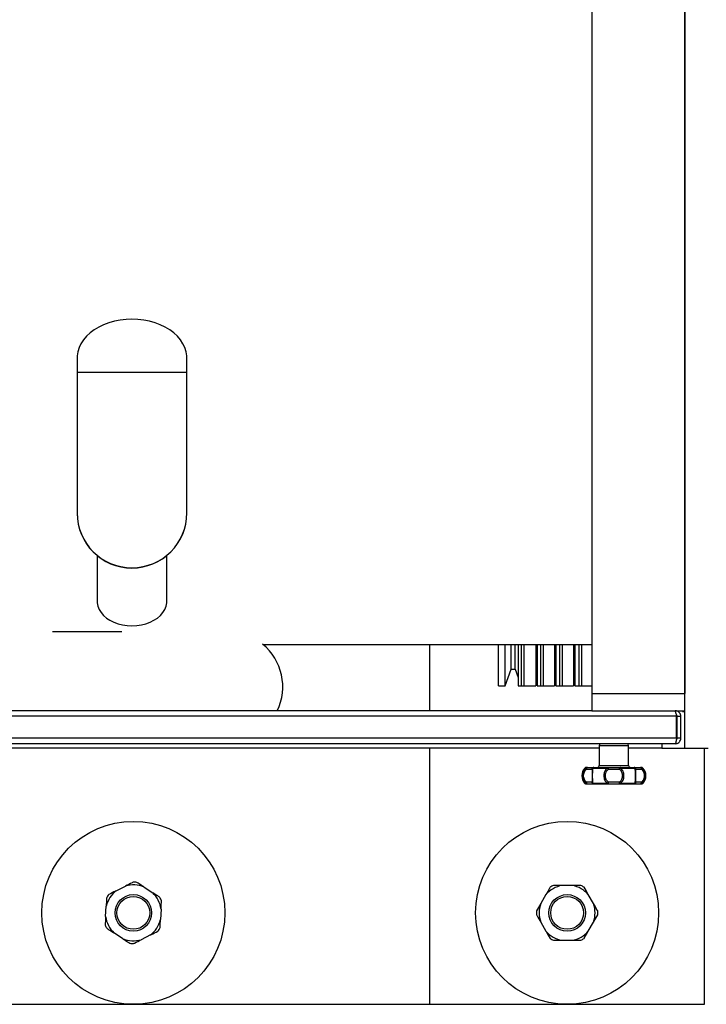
# Model space of a CAD drawing. Extents: x -13.5 to 60.2, y -0.1 to 41.9.
# Tile 25 of 57: x 22.744 to 23.117, y 17.245 to 17.78. Entities that reach past the tile are written whole.
import ezdxf

# ---------------------------------------------------------------- set-up
doc = ezdxf.new("R2010")
doc.units = 0
doc.header["$MEASUREMENT"] = 0
doc.layers.add('PAREDES', color=8, linetype='Continuous')

# ---------------------------------------------------------------- blocks, each defined once
blk = doc.blocks.new('LS- 19')
for p, q in [((-131.126411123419, 57.59345115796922), (-131.126411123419, 58.76536898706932)), ((-131.176863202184, 58.7355744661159), (-131.176863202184, 57.6232457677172)), ((-131.126411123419, 58.7355744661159), (-131.126411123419, 57.6232457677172)), ((-131.4562398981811, 57.80531776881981), (-131.4562398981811, 57.79767776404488)), ((-131.3966508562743, 57.79767776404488), (-131.3966508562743, 57.80531776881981)), ((-131.4562398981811, 57.79767776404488), (-131.4562398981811, 57.72120525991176)), ((-131.3966508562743, 57.72120525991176), (-131.3966508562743, 57.79767776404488)), ((-131.4562398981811, 57.72120525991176), (-131.4562398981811, 57.72112096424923)), ((-131.3966508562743, 57.72112096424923), (-131.3966508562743, 57.72120525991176)), ((-131.445364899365, 57.69809534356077), (-131.445364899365, 57.67327761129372)), ((-131.4075258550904, 57.67327761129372), (-131.4075258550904, 57.69809534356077)), ((-131.3553999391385, 57.64986212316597), (-131.176863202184, 57.64986212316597)), ((-131.2648066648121, 57.61378594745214), (-131.2648066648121, 57.64986212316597)), ((-131.227513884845, 57.62735790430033), (-131.227513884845, 57.64986212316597)), ((-131.2240378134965, 57.62735790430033), (-131.2240378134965, 57.64986212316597)), ((-131.220606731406, 57.63629632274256), (-131.220606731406, 57.64986212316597)), ((-131.2185305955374, 57.63629632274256), (-131.2185305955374, 57.64986212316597)), ((-131.2168289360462, 57.64986212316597), (-131.2168289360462, 57.62735790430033)), ((-131.2150994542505, 57.62735790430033), (-131.2150994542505, 57.64986212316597)), ((-131.2136097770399, 57.62735790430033), (-131.2136097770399, 57.64986212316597)), ((-131.2073940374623, 57.64986212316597), (-131.2073940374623, 57.62735790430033)), ((-131.2065995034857, 57.64986212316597), (-131.2065995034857, 57.62735790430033)), ((-131.2046714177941, 57.62735790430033), (-131.2046714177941, 57.64986212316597)), ((-131.2031816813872, 57.62735790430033), (-131.2031816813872, 57.64986212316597)), ((-131.1971646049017, 57.64986212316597), (-131.1971646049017, 57.62735790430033)), ((-131.1963700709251, 57.64986212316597), (-131.1963700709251, 57.62735790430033)), ((-131.1942433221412, 57.62735790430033), (-131.1942433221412, 57.64986212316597)), ((-131.1927535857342, 57.62735790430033), (-131.1927535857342, 57.64986212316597)), ((-131.1869351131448, 57.64986212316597), (-131.1869351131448, 57.62735790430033)), ((-131.1861406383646, 57.64986212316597), (-131.1861406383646, 57.62735790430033)), ((-131.1838152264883, 57.62735790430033), (-131.1838152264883, 57.64986212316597)), ((-131.1823254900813, 57.62735790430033), (-131.1823254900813, 57.64986212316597)), ((-131.2240378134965, 57.62735790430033), (-131.220606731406, 57.63629632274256)), ((-131.220606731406, 57.63629632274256), (-131.2185305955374, 57.63629632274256)), ((-131.2185305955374, 57.63629632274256), (-131.2168289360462, 57.6318633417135)), ((-131.2073940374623, 57.63445057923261), (-131.2065995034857, 57.63238083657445)), ((-131.1971646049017, 57.63496807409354), (-131.1963700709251, 57.63289833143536)), ((-131.1869351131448, 57.63548556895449), (-131.1861406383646, 57.63341570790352)), ((-131.227513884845, 57.62735790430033), (-131.2240378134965, 57.62735790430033)), ((-131.2168289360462, 57.62735790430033), (-131.2073940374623, 57.62735790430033)), ((-131.2150994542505, 57.62735790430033), (-131.2136097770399, 57.62735790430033)), ((-131.2065995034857, 57.62735790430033), (-131.1971646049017, 57.62735790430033)), ((-131.2046714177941, 57.62735790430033), (-131.2031816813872, 57.62735790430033)), ((-131.1963700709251, 57.62735790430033), (-131.1869351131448, 57.62735790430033)), ((-131.1942433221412, 57.62735790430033), (-131.1927535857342, 57.62735790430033)), ((-131.1861406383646, 57.62735790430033), (-131.176863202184, 57.62735790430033)), ((-131.1838152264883, 57.62735790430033), (-131.1823254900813, 57.62735790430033)), ((-131.176863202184, 57.6232457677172), (-131.126411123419, 57.6232457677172)), ((-131.176863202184, 57.6232457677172), (-131.176863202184, 57.61378594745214)), ((-131.126411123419, 57.61378594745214), (-131.126411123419, 57.6232457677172)), ((-131.176863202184, 57.61378594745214), (-131.8045378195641, 57.61378594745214)), ((-131.176863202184, 57.61378594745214), (-131.126411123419, 57.61378594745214)), ((-131.1316251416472, 57.61378594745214), (-131.1316251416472, 57.61330290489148)), ((-131.1276724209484, 57.61378594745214), (-131.1276724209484, 57.61331427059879)), ((-131.1276724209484, 57.61331427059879), (-131.126411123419, 57.61331427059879)), ((-131.1309831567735, 57.61080647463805), (-131.8504178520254, 57.61080647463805)), ((-131.1309831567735, 57.59888870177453), (-131.1309831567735, 57.61080647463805)), ((-131.1306320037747, 57.61080647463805), (-131.1286457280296, 57.61080647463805)), ((-131.1306320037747, 57.59888870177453), (-131.1306320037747, 57.61080647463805)), ((-131.1286457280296, 57.59888870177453), (-131.1286457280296, 57.61080647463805)), ((-131.1309831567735, 57.59888870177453), (-131.8504178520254, 57.59888870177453)), ((-131.1316251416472, 57.59590922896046), (-131.8497758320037, 57.59590922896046)), ((-131.1390241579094, 57.59590922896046), (-131.1390241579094, 57.59345115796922)), ((-131.1286457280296, 57.59888870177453), (-131.1306320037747, 57.59888870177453)), ((-131.1728905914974, 57.59345115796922), (-131.8085104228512, 57.59345115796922)), ((-131.2648066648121, 57.45441007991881), (-131.2648066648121, 57.59345115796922)), ((-131.1728905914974, 57.59491615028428), (-131.1728905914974, 57.58399145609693)), ((-131.1728905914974, 57.59491615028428), (-131.1570001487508, 57.59491615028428)), ((-131.1570001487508, 57.58399145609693), (-131.1570001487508, 57.59491615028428)), ((-131.1390241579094, 57.59345115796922), (-131.1570001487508, 57.59345115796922)), ((-131.1390241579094, 57.59345115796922), (-131.126411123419, 57.59345115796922)), ((-131.126411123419, 57.59345115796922), (-131.1137980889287, 57.59345115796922)), ((-131.1158340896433, 57.45441007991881), (-131.1158340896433, 57.59345115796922)), ((-131.1806547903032, 57.58269174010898), (-131.1799817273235, 57.58269174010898)), ((-131.1798747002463, 57.58299825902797), (-131.1799372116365, 57.58299825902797)), ((-131.1798999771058, 57.58200518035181), (-131.1768643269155, 57.58200518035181)), ((-131.1764031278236, 57.58269174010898), (-131.168523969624, 57.58269174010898)), ((-131.1728905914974, 57.58399145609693), (-131.1570001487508, 57.58399145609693)), ((-131.1679810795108, 57.58200518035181), (-131.1619097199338, 57.58200518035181)), ((-131.1613667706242, 57.58269174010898), (-131.1534876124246, 57.58269174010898)), ((-131.1530264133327, 57.58200518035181), (-131.1499907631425, 57.58200518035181)), ((-131.1505958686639, 57.58299825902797), (-131.1499535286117, 57.58299825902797)), ((-131.1499090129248, 57.58269174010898), (-131.1492360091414, 57.58269174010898)), ((-131.1768643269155, 57.5750530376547), (-131.1798999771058, 57.5750530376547)), ((-131.1619097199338, 57.5750530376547), (-131.1679810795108, 57.5750530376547)), ((-131.1499907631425, 57.5750530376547), (-131.1530264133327, 57.5750530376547)), ((-131.1799817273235, 57.57436647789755), (-131.1806547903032, 57.57436647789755)), ((-131.1799372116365, 57.57405995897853), (-131.1792948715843, 57.57405995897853)), ((-131.168523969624, 57.57436647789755), (-131.1764031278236, 57.57436647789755)), ((-131.1534876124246, 57.57436647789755), (-131.1613667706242, 57.57436647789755)), ((-131.1499535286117, 57.57405995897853), (-131.150016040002, 57.57405995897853)), ((-131.1492360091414, 57.57436647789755), (-131.1499090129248, 57.57436647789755)), ((-131.4349367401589, 57.51608976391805), (-131.4299175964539, 57.5186297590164)), ((-131.4199071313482, 57.51807751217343), (-131.4151978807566, 57.51500083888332)), ((-131.1875077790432, 57.51896492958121), (-131.193132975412, 57.51896492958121)), ((-131.2018154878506, 57.51395206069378), (-131.204628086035, 57.50908055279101)), ((-131.1760126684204, 57.50908055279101), (-131.1788252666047, 57.51395206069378)), ((-131.4407300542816, 57.5020799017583), (-131.4404202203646, 57.50769657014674)), ((-131.410670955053, 57.50605539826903), (-131.41098078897, 57.50043873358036)), ((-131.204628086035, 57.49905481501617), (-131.2018154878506, 57.49418318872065)), ((-131.1788252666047, 57.49418318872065), (-131.1760126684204, 57.49905481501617)), ((-131.43149381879, 57.49005779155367), (-131.4362030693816, 57.49313446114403)), ((-131.4164642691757, 57.49204553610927), (-131.4214833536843, 57.48950554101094)), ((-131.193132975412, 57.48917043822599), (-131.1875077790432, 57.48917043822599)), ((-131.716594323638, 57.45441007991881), (-131.2648066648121, 57.45441007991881)), ((-131.2648066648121, 57.45441007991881), (-131.1158340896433, 57.45441007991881))]:
    blk.add_line(p, q)
at = {"flags": 128}
for points in [[(-131.4264453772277, 57.82640565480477), (-131.4296667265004, 57.82628205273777), (-131.4328503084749, 57.82591254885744), (-131.4359587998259, 57.82530176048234), (-131.4389557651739, 57.82445655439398), (-131.4418060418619, 57.82338699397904), (-131.4444762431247, 57.82210562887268), (-131.4469350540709, 57.82062749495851), (-131.4491536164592, 57.8189697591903), (-131.4511059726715, 57.81715195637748), (-131.452769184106, 57.81519551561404), (-131.4541237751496, 57.81312316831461), (-131.4551538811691, 57.81095942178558), (-131.4558473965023, 57.8087293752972), (-131.4561961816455, 57.80645943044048), (-131.4562398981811, 57.80531776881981)], [(-131.3966508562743, 57.80531776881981), (-131.3966945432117, 57.80645943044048), (-131.3970433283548, 57.8087293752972), (-131.3977368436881, 57.81095942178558), (-131.3987669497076, 57.81312316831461), (-131.4001215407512, 57.81519551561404), (-131.4017847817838, 57.81715195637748), (-131.403737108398, 57.8189697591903), (-131.4059557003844, 57.82062749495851), (-131.4084144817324, 57.82210562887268), (-131.4110846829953, 57.82338699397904), (-131.4139349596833, 57.82445655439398), (-131.4169319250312, 57.82530176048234), (-131.4200404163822, 57.82591254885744), (-131.4232239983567, 57.82628205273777), (-131.4264453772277, 57.82640565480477)], [(-131.4562398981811, 57.79767776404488), (-131.4560652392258, 57.7976808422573), (-131.4555433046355, 57.79768392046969), (-131.4546802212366, 57.79768676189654), (-131.4534861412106, 57.79768960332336), (-131.4519750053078, 57.7976923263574), (-131.4501645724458, 57.79769481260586), (-131.4480760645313, 57.79769718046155), (-131.4457339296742, 57.79769931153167), (-131.4431656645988, 57.79770108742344), (-131.4404013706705, 57.79770274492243), (-131.4374734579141, 57.79770404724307), (-131.4344162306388, 57.79770499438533), (-131.4312655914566, 57.79770558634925), (-131.4280584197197, 57.7977059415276), (-131.4248323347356, 57.7977059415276), (-131.4216251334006, 57.79770558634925), (-131.4184744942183, 57.79770499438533), (-131.4154172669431, 57.79770404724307), (-131.4124893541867, 57.79770274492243), (-131.4097250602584, 57.79770108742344), (-131.407156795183, 57.79769931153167), (-131.4048146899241, 57.79769718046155), (-131.4027261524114, 57.79769481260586), (-131.4009157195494, 57.7976923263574), (-131.3994045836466, 57.79768960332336), (-131.3982105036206, 57.79768676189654), (-131.3973474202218, 57.79768392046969), (-131.3968255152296, 57.7976808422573), (-131.3966508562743, 57.79767776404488)], [(-131.445364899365, 57.67327761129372), (-131.4453207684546, 57.6723656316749), (-131.4449691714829, 57.67055836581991), (-131.4442724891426, 57.66880189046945), (-131.443243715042, 57.66712864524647), (-131.4419020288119, 57.66557012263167), (-131.4402724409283, 57.66415509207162), (-131.4383852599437, 57.66290995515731), (-131.4362756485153, 57.66185791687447), (-131.4339829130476, 57.6610187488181), (-131.4315497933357, 57.66040784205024), (-131.4290215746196, 57.66003668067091), (-131.4264453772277, 57.65991224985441)], [(-131.4264453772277, 57.65991224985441), (-131.4238691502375, 57.66003668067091), (-131.4213409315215, 57.66040784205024), (-131.4189078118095, 57.6610187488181), (-131.4166150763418, 57.66185791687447), (-131.4145054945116, 57.66290995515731), (-131.4126183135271, 57.66415509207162), (-131.4109886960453, 57.66557012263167), (-131.4096470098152, 57.66712864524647), (-131.4086182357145, 57.66880189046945), (-131.4079215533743, 57.67055836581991), (-131.4075699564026, 57.6723656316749), (-131.4075258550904, 57.67327761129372)], [(-131.4319483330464, 57.65674678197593), (-131.4348977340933, 57.65674346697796), (-131.4399900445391, 57.65673778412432), (-131.4451304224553, 57.65673198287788), (-131.4502948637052, 57.65672618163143), (-131.455459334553, 57.656720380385), (-131.4605997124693, 57.65671457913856), (-131.4656920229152, 57.6567088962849), (-131.4696523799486, 57.65670451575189)], [(-131.1792948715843, 57.58299825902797), (-131.1794129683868, 57.58297919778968), (-131.1795264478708, 57.58292272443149), (-131.1796310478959, 57.58283097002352), (-131.1797227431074, 57.58270736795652), (-131.1797980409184, 57.58255689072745), (-131.1798539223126, 57.58238522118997), (-131.1798883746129, 57.5821988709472), (-131.1798999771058, 57.58200518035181)], [(-131.1683605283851, 57.58299825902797), (-131.168383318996, 57.58299328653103), (-131.1684058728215, 57.58297813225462), (-131.1684279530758, 57.58295315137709), (-131.1684493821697, 57.58291846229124), (-131.1684699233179, 57.58287453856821), (-131.1684892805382, 57.58282173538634), (-131.1685073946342, 57.58276052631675), (-131.168523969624, 57.58269174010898)], [(-131.1683605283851, 57.58299825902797), (-131.1682864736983, 57.58297919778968), (-131.1682153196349, 57.58292272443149), (-131.1681496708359, 57.58283097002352), (-131.168092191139, 57.58270736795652), (-131.1680450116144, 57.58255689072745), (-131.1680099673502, 57.58238522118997), (-131.167988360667, 57.5821988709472), (-131.1679810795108, 57.58200518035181)], [(-131.1619097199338, 57.58200518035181), (-131.1619023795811, 57.5821988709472), (-131.1618808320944, 57.58238522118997), (-131.1618457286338, 57.58255689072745), (-131.1617985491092, 57.58270736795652), (-131.1617410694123, 57.58283097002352), (-131.1616754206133, 57.58292272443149), (-131.1616042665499, 57.58297919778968), (-131.1615302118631, 57.58299825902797)], [(-131.1613667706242, 57.58269174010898), (-131.161383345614, 57.58276052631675), (-131.1614014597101, 57.58282173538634), (-131.1614208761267, 57.58287453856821), (-131.1614413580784, 57.58291846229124), (-131.1614627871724, 57.58295315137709), (-131.1614848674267, 57.58297813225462), (-131.1615074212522, 57.58299328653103), (-131.1615302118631, 57.58299825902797)], [(-131.1499907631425, 57.58200518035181), (-131.1500023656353, 57.5821988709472), (-131.1500368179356, 57.58238522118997), (-131.1500927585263, 57.58255689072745), (-131.1501679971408, 57.58270736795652), (-131.1502596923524, 57.58283097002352), (-131.1503642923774, 57.58292272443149), (-131.1504778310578, 57.58297919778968), (-131.1505958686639, 57.58299825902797)], [(-131.1798999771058, 57.5750530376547), (-131.1798883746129, 57.57485934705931), (-131.1798539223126, 57.57467299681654), (-131.1797980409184, 57.57450132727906), (-131.1797227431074, 57.57435085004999), (-131.1796310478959, 57.57422736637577), (-131.1795264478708, 57.57413549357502), (-131.1794129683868, 57.57407902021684), (-131.1792948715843, 57.57405995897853)], [(-131.1679810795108, 57.5750530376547), (-131.167988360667, 57.57485934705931), (-131.1680099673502, 57.57467299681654), (-131.1680450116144, 57.57450132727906), (-131.168092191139, 57.57435085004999), (-131.1681496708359, 57.57422736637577), (-131.1682153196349, 57.57413549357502), (-131.1682864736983, 57.57407902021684), (-131.1683605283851, 57.57405995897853)], [(-131.1615302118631, 57.57405995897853), (-131.1616042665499, 57.57407902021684), (-131.1616754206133, 57.57413549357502), (-131.1617410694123, 57.57422736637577), (-131.1617985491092, 57.57435085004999), (-131.1618457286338, 57.57450132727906), (-131.1618808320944, 57.57467299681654), (-131.1619023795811, 57.57485934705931), (-131.1619097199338, 57.5750530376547)], [(-131.1505958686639, 57.57405995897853), (-131.1504778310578, 57.57407902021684), (-131.1503642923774, 57.57413549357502), (-131.1502596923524, 57.57422736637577), (-131.1501679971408, 57.57435085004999), (-131.1500927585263, 57.57450132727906), (-131.1500368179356, 57.57467299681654), (-131.1500023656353, 57.57485934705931), (-131.1499907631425, 57.5750530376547)], [(-131.1683605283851, 57.57405995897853), (-131.168383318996, 57.57406504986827), (-131.1684058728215, 57.57408008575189), (-131.1684279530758, 57.57410506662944), (-131.1684493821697, 57.57413975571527), (-131.1684699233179, 57.57418379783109), (-131.1684892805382, 57.57423660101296), (-131.1685073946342, 57.57429769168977), (-131.168523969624, 57.57436647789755)], [(-131.1613667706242, 57.57436647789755), (-131.161383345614, 57.57429769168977), (-131.1614014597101, 57.57423660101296), (-131.1614208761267, 57.57418379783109), (-131.1614413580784, 57.57413975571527), (-131.1614627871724, 57.57410506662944), (-131.1614848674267, 57.57408008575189), (-131.1615074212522, 57.57406504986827), (-131.1615302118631, 57.57405995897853)]]:
    blk.add_lwpolyline(points, dxfattribs=at)
for centre, radius in [((-131.4257005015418, 57.50406765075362), 0.04965753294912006), ((-131.1903203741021, 57.50406765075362), 0.04965753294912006), ((-131.4257005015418, 57.50406765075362), 0.009931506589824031), ((-131.4257005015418, 57.50406765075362), 0.00893835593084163), ((-131.1903203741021, 57.50406765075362), 0.009931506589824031), ((-131.1903203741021, 57.50406765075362), 0.00893835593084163)]:
    blk.add_circle(centre, radius)
for centre, radius, start, end in [((-131.3745832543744, 57.62685764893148), 0.02995342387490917, 334.1255779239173, 50.56258872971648), ((-131.171897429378, 57.59491610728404), 0.0009931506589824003, 90, 180), ((-131.1579933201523, 57.59491610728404), 0.0009931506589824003, 0, 90), ((-131.1763045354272, 57.57852912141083), 0.006020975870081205, 136.2622953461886, 223.7377046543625), ((-131.1799372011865, 57.58200514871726), 0.000993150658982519, 90, 136.2622953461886), ((-131.1792910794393, 57.5820669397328), 0.0009313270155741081, 90.23329561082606, 137.8656679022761), ((-131.1758755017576, 57.5820094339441), 0.0009888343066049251, 90.24746047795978, 180.2464655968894), ((-131.1758502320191, 57.58234776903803), 0.0006511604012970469, 92.60016903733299, 148.1131666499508), ((-131.173883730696, 57.58399145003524), 0.0009931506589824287, 270, 0), ((-131.1560070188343, 57.58399145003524), 0.0009931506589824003, 180, 270), ((-131.154040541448, 57.58234770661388), 0.0006512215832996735, 31.88995286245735, 87.4023633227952), ((-131.154015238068, 57.58200943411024), 0.000988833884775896, 359.7535246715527, 89.75599393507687), ((-131.1505996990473, 57.58206685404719), 0.0009314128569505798, 42.13666284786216, 89.76437363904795), ((-131.1499535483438, 57.58200514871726), 0.000993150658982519, 43.73770465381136, 90), ((-131.153586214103, 57.57852912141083), 0.006020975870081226, 316.2622953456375, 43.73770465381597), ((-131.1758755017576, 57.57504878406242), 0.0009888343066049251, 179.7535344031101, 269.7525395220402), ((-131.154015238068, 57.57504878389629), 0.000988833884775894, 270.2440060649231, 0.2464753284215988), ((-131.1799372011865, 57.57505309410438), 0.0009931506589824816, 223.7377046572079, 270), ((-131.1792908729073, 57.5749917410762), 0.0009317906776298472, 222.1469157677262, 269.7541207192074), ((-131.1758500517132, 57.5747107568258), 0.0006514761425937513, 211.9014462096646, 267.3852181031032), ((-131.1540407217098, 57.57471081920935), 0.0006515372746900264, 272.6122456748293, 328.0954381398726), ((-131.1505999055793, 57.57499182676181), 0.0009318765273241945, 270.2482077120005, 317.8507558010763), ((-131.1499535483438, 57.57505309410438), 0.0009931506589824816, 270, 316.2622953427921), ((-131.4257005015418, 57.50406765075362), 0.01516044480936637, 127.5339741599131, 166.15078655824), ((-131.4257005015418, 57.50406765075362), 0.01516044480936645, 67.53397415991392, 106.1507865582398), ((-131.4257005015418, 57.50406765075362), 0.01665017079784, 83.36974613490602, 90.31501458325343), ((-131.1903203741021, 57.50406765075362), 0.01516044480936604, 100.6915938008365, 139.3084061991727), ((-131.1903203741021, 57.50406765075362), 0.01665017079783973, 116.5273657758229, 123.4726342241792), ((-131.1903203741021, 57.50406765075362), 0.01516044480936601, 40.69159380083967, 79.3084061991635), ((-131.1903203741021, 57.50406765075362), 0.01665017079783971, 56.52736577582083, 63.47263422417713), ((-131.4257005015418, 57.50406765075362), 0.01665017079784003, 143.3697461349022, 150.3150145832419), ((-131.4257005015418, 57.50406765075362), 0.01516044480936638, 7.533974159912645, 46.15078655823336), ((-131.4257005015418, 57.50406765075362), 0.01665017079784, 23.36974613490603, 30.31501458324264), ((-131.1903203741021, 57.50406765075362), 0.01665017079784, 176.5273657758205, 183.4726342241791), ((-131.1903203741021, 57.50406765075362), 0.01516044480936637, 160.6915938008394, 199.3084061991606), ((-131.1903203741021, 57.50406765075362), 0.01516044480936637, 340.691593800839, 19.3084061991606), ((-131.1903203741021, 57.50406765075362), 0.01665017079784, 356.5273657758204, 3.472634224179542), ((-131.4257005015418, 57.50406765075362), 0.01516044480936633, 187.5339741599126, 226.1507865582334), ((-131.4257005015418, 57.50406765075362), 0.01516044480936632, 307.5339741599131, 346.1507865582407), ((-131.4257005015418, 57.50406765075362), 0.01665017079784, 203.3697461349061, 210.3150145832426), ((-131.4257005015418, 57.50406765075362), 0.01665017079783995, 323.3697461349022, 330.3150145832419), ((-131.4257005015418, 57.50406765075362), 0.01516044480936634, 247.5339741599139, 286.1507865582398), ((-131.1903203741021, 57.50406765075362), 0.01516044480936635, 220.6915938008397, 259.3084061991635), ((-131.1903203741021, 57.50406765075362), 0.01665017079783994, 236.5273657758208, 243.4726342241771), ((-131.1903203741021, 57.50406765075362), 0.01516044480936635, 280.6915938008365, 319.30840619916), ((-131.1903203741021, 57.50406765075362), 0.01665017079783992, 296.5273657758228, 303.4726342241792), ((-131.4257005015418, 57.50406765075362), 0.01665017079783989, 263.3697461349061, 270.3150145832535)]:
    blk.add_arc(centre, radius, start, end)
for centre, major_axis, ratio, start_param, end_param in [((-131.4264453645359, 57.72120523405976), (0.02979451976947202, -3.166901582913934e-15), 0.9990529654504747, 3.141592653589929, 6.283185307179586), ((-131.4264453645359, 57.72112099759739), (-2.898746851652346e-15, -0.02980618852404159), 0.9996085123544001, 4.712388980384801, 6.283185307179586), ((-131.4264453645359, 57.72112099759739), (-2.898746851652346e-15, -0.02980618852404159), 0.9996085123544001, 0, 1.570796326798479)]:
    blk.add_ellipse(centre, major_axis=major_axis, ratio=ratio, start_param=start_param, end_param=end_param)
for points, knots in [([(-131.131976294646, 57.61378594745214), (-131.1319057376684, 57.61375347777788), (-131.1317625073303, 57.61368756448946), (-131.1315465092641, 57.61316589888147), (-131.131328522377, 57.61238642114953), (-131.1311403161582, 57.6115470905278), (-131.1310255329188, 57.61100617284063), (-131.1309831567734, 57.61080647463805)], [0, 0, 0, 0, 0.2130982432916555, 0.4325884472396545, 0.6520753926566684, 0.8715517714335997, 1, 1, 1, 1]), ([(-131.1286457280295, 57.61080647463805), (-131.1286782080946, 57.61113891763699), (-131.1287441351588, 57.611813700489), (-131.1292659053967, 57.61271770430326), (-131.1300452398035, 57.61340046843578), (-131.1308845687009, 57.6137414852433), (-131.1314254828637, 57.6137739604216), (-131.1316251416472, 57.61378594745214)], [0, 0, 0, 0, 0.2131244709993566, 0.4325936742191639, 0.6520877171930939, 0.8715808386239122, 1, 1, 1, 1]), ([(-131.1306320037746, 57.61080647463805), (-131.1306506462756, 57.61094797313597), (-131.1306866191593, 57.61122101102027), (-131.1309032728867, 57.61153109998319), (-131.1310953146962, 57.61162988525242), (-131.1311694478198, 57.61166801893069)], [0, 0, 0, 0, 0.3977569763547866, 0.7675185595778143, 1, 1, 1, 1]), ([(-131.1309831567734, 57.59888870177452), (-131.1310293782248, 57.59855168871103), (-131.1311219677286, 57.59787659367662), (-131.1312611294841, 57.59697795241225), (-131.1314002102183, 57.59630262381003), (-131.1315217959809, 57.59595646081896), (-131.131596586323, 57.59592227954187), (-131.1316251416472, 57.59590922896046)], [0, 0, 0, 0, 0.2160090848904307, 0.4327032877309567, 0.6494288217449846, 0.8661501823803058, 1, 1, 1, 1]), ([(-131.1316251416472, 57.59590922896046), (-131.1312881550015, 57.5959425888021), (-131.1306130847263, 57.5960094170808), (-131.1297143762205, 57.5965309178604), (-131.1290391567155, 57.59729884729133), (-131.1286928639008, 57.59813548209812), (-131.1286587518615, 57.59868058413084), (-131.1286457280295, 57.59888870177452)], [0, 0, 0, 0, 0.2159995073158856, 0.4327021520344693, 0.6494221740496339, 0.8661508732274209, 1, 1, 1, 1]), ([(-131.1310981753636, 57.598066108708), (-131.1310513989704, 57.5980916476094), (-131.130898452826, 57.59817515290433), (-131.1307257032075, 57.59842786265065), (-131.1306384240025, 57.59869517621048), (-131.1306332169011, 57.59885213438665), (-131.1306320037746, 57.59888870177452)], [0, 0, 0, 0, 0.1605209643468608, 0.5248601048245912, 0.8893041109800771, 1, 1, 1, 1]), ([(-131.1799817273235, 57.58269174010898), (-131.1802505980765, 57.58245056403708), (-131.1807981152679, 57.58195944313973), (-131.1814415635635, 57.5809463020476), (-131.1818825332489, 57.57978164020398), (-131.1819383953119, 57.57894743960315), (-131.181966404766, 57.57852916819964)], [0, 0, 0, 0, 0.2418166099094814, 0.4924252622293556, 0.7455000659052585, 1, 1, 1, 1]), ([(-131.1798999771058, 57.5750530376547), (-131.1801081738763, 57.57525696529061), (-131.1805300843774, 57.57567022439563), (-131.1810210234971, 57.57652225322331), (-131.1813389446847, 57.57749184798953), (-131.18144638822, 57.57853286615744), (-131.1813373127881, 57.57957357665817), (-131.1810184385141, 57.58054203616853), (-131.1805276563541, 57.58139109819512), (-131.1801070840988, 57.58180255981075), (-131.1798999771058, 57.58200518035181)], [0, 0, 0, 0, 0.1207344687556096, 0.2446682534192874, 0.3716802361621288, 0.5004664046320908, 0.6292040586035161, 0.7561922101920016, 0.879939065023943, 1, 1, 1, 1]), ([(-131.1799817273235, 57.58269174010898), (-131.1799948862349, 57.58265784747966), (-131.1800274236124, 57.58257404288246), (-131.1800285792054, 57.58239702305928), (-131.1799842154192, 57.58219416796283), (-131.1799249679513, 57.5820612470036), (-131.1798999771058, 57.58200518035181)], [0, 0, 0, 0, 0.202213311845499, 0.5000026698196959, 0.7890989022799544, 0.9999999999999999, 0.9999999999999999, 0.9999999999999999, 0.9999999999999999]), ([(-131.1792948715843, 57.58299825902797), (-131.1788557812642, 57.58299825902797), (-131.1779690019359, 57.58299825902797), (-131.176955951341, 57.58299825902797), (-131.1762056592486, 57.58299825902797), (-131.1759877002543, 57.58299825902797), (-131.1758797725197, 57.58299825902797)], [0, 0, 0, 0, 0.2475793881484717, 0.500007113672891, 0.7524162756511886, 1, 1, 1, 1]), ([(-131.1768643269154, 57.58200518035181), (-131.1768546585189, 57.58206767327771), (-131.1768340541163, 57.58220085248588), (-131.1767428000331, 57.58237699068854), (-131.1766040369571, 57.58255114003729), (-131.1764789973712, 57.58263864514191), (-131.1764031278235, 57.58269174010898)], [0, 0, 0, 0, 0.2346752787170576, 0.5001184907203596, 0.6966897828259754, 0.9999999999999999, 0.9999999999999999, 0.9999999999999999, 0.9999999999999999]), ([(-131.1768643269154, 57.58200518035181), (-131.1768377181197, 57.58180490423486), (-131.1767913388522, 57.58145582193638), (-131.1767975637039, 57.5809664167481), (-131.1768002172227, 57.58075779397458)], [0, 0, 0, 0, 0.5737217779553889, 1, 1, 1, 1]), ([(-131.1758817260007, 57.58299778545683), (-131.175882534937, 57.58299794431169), (-131.1759985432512, 57.5830207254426), (-131.1762333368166, 57.58294547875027), (-131.1765003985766, 57.5827984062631), (-131.1767224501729, 57.58256641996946), (-131.1767955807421, 57.58237454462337), (-131.1768404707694, 57.5822567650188)], [0, 0, 0, 0, 0.001905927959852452, 0.2733262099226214, 0.530328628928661, 0.7116997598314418, 1, 1, 1, 1]), ([(-131.1768002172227, 57.58075779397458), (-131.1767997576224, 57.58068253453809), (-131.1767975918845, 57.58032789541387), (-131.1768227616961, 57.5795623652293), (-131.1768315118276, 57.5785293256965), (-131.1768227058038, 57.57749634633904), (-131.1767977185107, 57.57673043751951), (-131.1767997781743, 57.57637539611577), (-131.1768002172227, 57.57629971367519)], [0, 0, 0, 0, 0.05897163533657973, 0.2778873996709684, 0.4999002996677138, 0.7218100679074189, 0.9406996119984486, 0.9999999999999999, 0.9999999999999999, 0.9999999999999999, 0.9999999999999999]), ([(-131.1764997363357, 57.57852916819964), (-131.1764949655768, 57.57894682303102), (-131.1764854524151, 57.57977965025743), (-131.1764268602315, 57.58094277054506), (-131.1763695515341, 57.58195700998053), (-131.1763920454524, 57.58244923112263), (-131.1764031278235, 57.58269174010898)], [0, 0, 0, 0, 0.2541324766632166, 0.5067544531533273, 0.7569863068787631, 1, 1, 1, 1]), ([(-131.1758797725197, 57.58299825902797), (-131.1747871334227, 57.58299825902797), (-131.1726018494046, 57.58299825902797), (-131.1697743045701, 57.58299825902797), (-131.1683605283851, 57.58299825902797)], [0, 0, 0, 0, 0.4999986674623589, 1, 1, 1, 1]), ([(-131.168523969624, 57.58269174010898), (-131.1688055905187, 57.58244887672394), (-131.1693758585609, 57.58195709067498), (-131.1699614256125, 57.58094329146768), (-131.1703424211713, 57.57978077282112), (-131.1703887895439, 57.57894714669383), (-131.1704120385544, 57.57852916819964)], [0, 0, 0, 0, 0.2433439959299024, 0.4927592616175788, 0.745670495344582, 1, 1, 1, 1]), ([(-131.1679810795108, 57.5750530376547), (-131.168214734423, 57.57525678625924), (-131.1686882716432, 57.57566971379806), (-131.1691677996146, 57.57652094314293), (-131.1694635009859, 57.57749003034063), (-131.1695590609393, 57.57853079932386), (-131.1694627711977, 57.57957153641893), (-131.1691667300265, 57.58054034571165), (-131.1686869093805, 57.58139016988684), (-131.1682140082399, 57.5818022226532), (-131.1679810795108, 57.58200518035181)], [0, 0, 0, 0, 0.1206362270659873, 0.2444876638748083, 0.3714114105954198, 0.5002351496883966, 0.6289524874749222, 0.7559192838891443, 0.8797773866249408, 1, 1, 1, 1]), ([(-131.168523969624, 57.58269174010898), (-131.168470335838, 57.58264240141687), (-131.1683760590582, 57.5825556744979), (-131.1682312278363, 57.58238426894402), (-131.1680991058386, 57.58220429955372), (-131.1680200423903, 57.58207091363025), (-131.1679810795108, 57.58200518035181)], [0, 0, 0, 0, 0.284428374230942, 0.4999645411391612, 0.7535799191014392, 1, 1, 1, 1]), ([(-131.1683605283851, 57.58299825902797), (-131.1678134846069, 57.58299825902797), (-131.166708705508, 57.58299825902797), (-131.1649453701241, 57.58299825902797), (-131.1631820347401, 57.58299825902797), (-131.1620772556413, 57.58299825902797), (-131.1615302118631, 57.58299825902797)], [0, 0, 0, 0, 0.2475806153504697, 0.5, 0.7524193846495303, 1, 1, 1, 1]), ([(-131.1619097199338, 57.58200518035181), (-131.1618693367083, 57.58207306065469), (-131.1617900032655, 57.58220641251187), (-131.1616523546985, 57.58239382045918), (-131.1615084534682, 57.58256231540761), (-131.1614144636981, 57.58264817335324), (-131.1613667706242, 57.58269174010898)], [0, 0, 0, 0, 0.2545260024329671, 0.5000200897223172, 0.7462960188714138, 0.9999999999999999, 0.9999999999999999, 0.9999999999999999, 0.9999999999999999]), ([(-131.1619097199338, 57.58200518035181), (-131.161676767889, 57.58180222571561), (-131.1612038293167, 57.58139018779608), (-131.1607240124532, 57.58054034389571), (-131.1604279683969, 57.57957153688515), (-131.1603316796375, 57.57853079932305), (-131.1604272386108, 57.57749002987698), (-131.1607229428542, 57.57652094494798), (-131.1612024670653, 57.57566969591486), (-131.1616760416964, 57.57525678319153), (-131.1619097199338, 57.5750530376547)], [0, 0, 0, 0, 0.1202263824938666, 0.2440832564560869, 0.3710487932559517, 0.4997648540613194, 0.6285873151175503, 0.7555098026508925, 0.879360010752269, 1, 1, 1, 1]), ([(-131.1615302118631, 57.58299825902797), (-131.1601164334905, 57.58299825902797), (-131.1572888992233, 57.58299825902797), (-131.1551036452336, 57.58299825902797), (-131.1540110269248, 57.58299825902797)], [0, 0, 0, 0, 0.5000039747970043, 1, 1, 1, 1]), ([(-131.1594787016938, 57.57852916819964), (-131.1595019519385, 57.57894714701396), (-131.1595483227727, 57.57978077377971), (-131.1599297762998, 57.58094474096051), (-131.160515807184, 57.58195830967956), (-131.1610861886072, 57.58244991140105), (-131.1613667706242, 57.58269174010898)], [0, 0, 0, 0, 0.2543294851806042, 0.5072406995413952, 0.7576018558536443, 1, 1, 1, 1]), ([(-131.1540110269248, 57.58299825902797), (-131.153903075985, 57.58299825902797), (-131.1536850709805, 57.58299825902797), (-131.1529347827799, 57.58299825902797), (-131.1519217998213, 57.58299825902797), (-131.1510349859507, 57.58299825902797), (-131.1505958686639, 57.58299825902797)], [0, 0, 0, 0, 0.2475848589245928, 0.4999932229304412, 0.7524152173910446, 1, 1, 1, 1]), ([(-131.1534876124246, 57.58269174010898), (-131.1534987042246, 57.58244962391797), (-131.1535212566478, 57.58195734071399), (-131.1534639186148, 57.58094298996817), (-131.153405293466, 57.57977925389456), (-131.1533957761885, 57.57894665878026), (-131.1533910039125, 57.57852916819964)], [0, 0, 0, 0, 0.2426582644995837, 0.4933853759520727, 0.7459667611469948, 1, 1, 1, 1]), ([(-131.1534876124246, 57.58269174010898), (-131.1534230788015, 57.58264765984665), (-131.153297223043, 57.58256169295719), (-131.1531575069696, 57.58239292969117), (-131.153058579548, 57.58220588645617), (-131.1530372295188, 57.58207266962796), (-131.1530264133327, 57.58200518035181)], [0, 0, 0, 0, 0.2563544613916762, 0.4999515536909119, 0.7466693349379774, 0.9999999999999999, 0.9999999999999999, 0.9999999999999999, 0.9999999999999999]), ([(-131.1530905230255, 57.58075862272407), (-131.1530931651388, 57.58096621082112), (-131.1530993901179, 57.58145530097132), (-131.1530530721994, 57.58180430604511), (-131.1530264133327, 57.58200518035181)], [0, 0, 0, 0, 0.4244372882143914, 1, 1, 1, 1]), ([(-131.1530905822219, 57.57630030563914), (-131.1530910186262, 57.57637537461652), (-131.1530930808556, 57.57673011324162), (-131.1530679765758, 57.57749576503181), (-131.1530593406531, 57.57852937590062), (-131.1530679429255, 57.57956244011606), (-131.1530931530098, 57.58032834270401), (-131.1530909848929, 57.58068305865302), (-131.1530905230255, 57.58075862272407)], [0, 0, 0, 0, 0.0588093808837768, 0.2779038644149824, 0.4999622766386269, 0.7219956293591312, 0.9407775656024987, 1, 1, 1, 1]), ([(-131.1499907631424, 57.58200518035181), (-131.1499698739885, 57.58205213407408), (-131.1499105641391, 57.58218544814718), (-131.149867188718, 57.5823679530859), (-131.149860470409, 57.58255542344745), (-131.1498913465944, 57.58264212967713), (-131.1499090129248, 57.58269174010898)], [0, 0, 0, 0, 0.1760551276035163, 0.4998672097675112, 0.7138405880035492, 0.9999999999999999, 0.9999999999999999, 0.9999999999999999, 0.9999999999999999]), ([(-131.1499907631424, 57.58200518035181), (-131.1497825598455, 57.58180125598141), (-131.1493606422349, 57.58138800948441), (-131.1488698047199, 57.58053593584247), (-131.1485517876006, 57.57956642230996), (-131.1484443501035, 57.57852542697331), (-131.1485534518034, 57.57748473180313), (-131.1488722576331, 57.57651619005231), (-131.149363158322, 57.57566715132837), (-131.1497836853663, 57.57525566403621), (-131.1499907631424, 57.5750530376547)], [0, 0, 0, 0, 0.1207348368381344, 0.2446654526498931, 0.3716800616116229, 0.5004520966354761, 0.6291901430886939, 0.756192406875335, 0.8799431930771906, 1, 1, 1, 1]), ([(-131.1479243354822, 57.57852916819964), (-131.1479522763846, 57.57894678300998), (-131.1480079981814, 57.57977962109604), (-131.1484474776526, 57.58094271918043), (-131.1490905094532, 57.58195688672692), (-131.1496388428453, 57.58244918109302), (-131.1499090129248, 57.58269174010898)], [0, 0, 0, 0, 0.2541078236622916, 0.5067604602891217, 0.7569752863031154, 1, 1, 1, 1]), ([(-131.181966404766, 57.57852916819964), (-131.1819384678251, 57.57811151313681), (-131.1818827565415, 57.57727863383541), (-131.1814432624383, 57.57611549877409), (-131.1808002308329, 57.57510133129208), (-131.1802518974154, 57.57460903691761), (-131.1799817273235, 57.57436647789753)], [0, 0, 0, 0, 0.2541256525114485, 0.5067722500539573, 0.7569810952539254, 1, 1, 1, 1]), ([(-131.1799817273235, 57.57436647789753), (-131.1799874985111, 57.57437925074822), (-131.1800038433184, 57.57441542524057), (-131.1800276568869, 57.57451185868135), (-131.180027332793, 57.574664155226), (-131.1799841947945, 57.57486042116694), (-131.1799276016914, 57.57498985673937), (-131.1798999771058, 57.5750530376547)], [0, 0, 0, 0, 0.07947929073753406, 0.2250964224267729, 0.5143941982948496, 0.76296300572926, 1, 1, 1, 1]), ([(-131.1768002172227, 57.57629971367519), (-131.176797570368, 57.57609139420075), (-131.1767913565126, 57.57560233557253), (-131.1768377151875, 57.57525336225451), (-131.1768643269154, 57.5750530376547)], [0, 0, 0, 0, 0.4259601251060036, 1, 1, 1, 1]), ([(-131.1764031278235, 57.57436647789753), (-131.1764652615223, 57.57440866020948), (-131.1765913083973, 57.57449423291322), (-131.1767345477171, 57.57466599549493), (-131.1768335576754, 57.57485584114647), (-131.1768543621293, 57.57498917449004), (-131.1768643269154, 57.5750530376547)], [0, 0, 0, 0, 0.2464506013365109, 0.4999594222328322, 0.7604937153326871, 1, 1, 1, 1]), ([(-131.1764031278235, 57.57436647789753), (-131.1763920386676, 57.57460858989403), (-131.176369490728, 57.57510088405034), (-131.1764267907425, 57.57611530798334), (-131.176485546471, 57.57727902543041), (-131.1764949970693, 57.57811163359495), (-131.1764997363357, 57.57852916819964)], [0, 0, 0, 0, 0.2426530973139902, 0.4933943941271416, 0.7459484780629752, 1, 1, 1, 1]), ([(-131.1704120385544, 57.57852916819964), (-131.1703888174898, 57.57811122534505), (-131.1703425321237, 57.57727816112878), (-131.1699614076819, 57.57611500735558), (-131.169375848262, 57.57510099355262), (-131.1688051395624, 57.57460891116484), (-131.168523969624, 57.57436647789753)], [0, 0, 0, 0, 0.2542966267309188, 0.5068765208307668, 0.7570538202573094, 1, 1, 1, 1]), ([(-131.1679810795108, 57.5750530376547), (-131.1680200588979, 57.57498731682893), (-131.1680991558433, 57.5748539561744), (-131.1682304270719, 57.57467463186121), (-131.1683760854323, 57.57450376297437), (-131.1684699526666, 57.57441662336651), (-131.168523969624, 57.57436647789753)], [0, 0, 0, 0, 0.2464265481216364, 0.5000485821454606, 0.712297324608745, 1, 1, 1, 1]), ([(-131.1619097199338, 57.5750530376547), (-131.1618688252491, 57.57498415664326), (-131.1617895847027, 57.57485068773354), (-131.1616502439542, 57.57466188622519), (-131.161507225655, 57.57449418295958), (-131.1614131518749, 57.57440864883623), (-131.1613667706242, 57.57436647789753)], [0, 0, 0, 0, 0.2580514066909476, 0.5000193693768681, 0.7534942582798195, 1, 1, 1, 1]), ([(-131.1613667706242, 57.57436647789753), (-131.1610859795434, 57.57460852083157), (-131.16051519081, 57.57510054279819), (-131.1599295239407, 57.57611444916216), (-131.1595482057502, 57.57727816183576), (-131.1595019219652, 57.57811122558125), (-131.1594787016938, 57.57852916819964)], [0, 0, 0, 0, 0.2425848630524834, 0.4931235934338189, 0.7457034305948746, 1, 1, 1, 1]), ([(-131.1533910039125, 57.57852916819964), (-131.1533957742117, 57.57811147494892), (-131.1534052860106, 57.57727861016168), (-131.1534638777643, 57.57611545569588), (-131.1535211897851, 57.57510131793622), (-131.1534986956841, 57.57460903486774), (-131.1534876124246, 57.57436647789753)], [0, 0, 0, 0, 0.2541513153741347, 0.5067682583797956, 0.7569756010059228, 1, 1, 1, 1]), ([(-131.1534876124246, 57.57436647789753), (-131.1534254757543, 57.57440865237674), (-131.153299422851, 57.5744942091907), (-131.1531609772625, 57.57466039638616), (-131.1530596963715, 57.57484883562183), (-131.1530379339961, 57.57498235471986), (-131.1530264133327, 57.5750530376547)], [0, 0, 0, 0, 0.2464528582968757, 0.4999640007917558, 0.7352887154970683, 1, 1, 1, 1]), ([(-131.1530264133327, 57.5750530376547), (-131.1530530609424, 57.57525388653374), (-131.1530993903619, 57.57560308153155), (-131.1530932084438, 57.57609242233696), (-131.1530905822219, 57.57630030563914)], [0, 0, 0, 0, 0.5751768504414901, 1, 1, 1, 1]), ([(-131.1499090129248, 57.57436647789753), (-131.1498906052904, 57.5744178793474), (-131.1498593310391, 57.5745052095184), (-131.1498675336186, 57.57467624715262), (-131.1499040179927, 57.5748539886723), (-131.1499621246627, 57.57498732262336), (-131.1499907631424, 57.5750530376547)], [0, 0, 0, 0, 0.2942756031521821, 0.4999691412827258, 0.7535545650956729, 1, 1, 1, 1]), ([(-131.1499090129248, 57.57436647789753), (-131.1496401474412, 57.57460769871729), (-131.1490926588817, 57.57509889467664), (-131.1484491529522, 57.57611201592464), (-131.1480082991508, 57.57727671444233), (-131.1479523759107, 57.57811089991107), (-131.1479243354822, 57.57852916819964)], [0, 0, 0, 0, 0.2418290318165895, 0.4924344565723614, 0.7455019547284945, 1, 1, 1, 1]), ([(-131.1792948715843, 57.57405995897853), (-131.1788557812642, 57.57405995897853), (-131.1779690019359, 57.57405995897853), (-131.176955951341, 57.57405995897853), (-131.1762056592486, 57.57405995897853), (-131.1759877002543, 57.57405995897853), (-131.1758797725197, 57.57405995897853)], [0, 0, 0, 0, 0.2475793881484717, 0.500007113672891, 0.7524162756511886, 1, 1, 1, 1]), ([(-131.1758797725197, 57.57405995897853), (-131.1747871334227, 57.57405995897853), (-131.1726018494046, 57.57405995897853), (-131.1697743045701, 57.57405995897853), (-131.1683605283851, 57.57405995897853)], [0, 0, 0, 0, 0.4999986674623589, 1, 1, 1, 1]), ([(-131.1683605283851, 57.57405995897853), (-131.1678134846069, 57.57405995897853), (-131.166708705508, 57.57405995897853), (-131.1649453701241, 57.57405995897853), (-131.1631820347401, 57.57405995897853), (-131.1620772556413, 57.57405995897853), (-131.1615302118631, 57.57405995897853)], [0, 0, 0, 0, 0.2475806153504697, 0.5, 0.7524193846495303, 1, 1, 1, 1]), ([(-131.1615302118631, 57.57405995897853), (-131.1601164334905, 57.57405995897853), (-131.1572888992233, 57.57405995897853), (-131.1551036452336, 57.57405995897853), (-131.1540110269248, 57.57405995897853)], [0, 0, 0, 0, 0.5000039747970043, 1, 1, 1, 1]), ([(-131.1540110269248, 57.57405995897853), (-131.153903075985, 57.57405995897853), (-131.1536850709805, 57.57405995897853), (-131.1529347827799, 57.57405995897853), (-131.1519217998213, 57.57405995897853), (-131.1510349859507, 57.57405995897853), (-131.1505958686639, 57.57405995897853)], [0, 0, 0, 0, 0.2475848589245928, 0.4999932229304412, 0.7524152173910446, 1, 1, 1, 1]), ([(-131.4349367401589, 57.51608976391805), (-131.4350457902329, 57.51603458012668), (-131.436436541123, 57.51533080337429), (-131.4378030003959, 57.51463926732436), (-131.4390623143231, 57.51400195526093)], [0, 0, 0, 0, 0.07841093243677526, 1, 1, 1, 1]), ([(-131.4257920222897, 57.52071757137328), (-131.4259769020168, 57.52062401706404), (-131.4273332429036, 57.51993767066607), (-131.4287199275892, 57.5192358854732), (-131.4299175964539, 57.5186297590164)], [0, 0, 0, 0, 0.1363077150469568, 1, 1, 1, 1]), ([(-131.4199071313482, 57.51807751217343), (-131.4203811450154, 57.51838718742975), (-131.4216852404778, 57.51923915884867), (-131.4229640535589, 57.52007465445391), (-131.4237780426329, 57.52060646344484)], [0, 0, 0, 0, 0.3634808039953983, 1, 1, 1, 1]), ([(-131.1995035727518, 57.51795634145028), (-131.1996071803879, 57.51777692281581), (-131.2003673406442, 57.51646054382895), (-131.2011443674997, 57.51511457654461), (-131.2018154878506, 57.51395206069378)], [0, 0, 0, 0, 0.1362970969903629, 1, 1, 1, 1]), ([(-131.193132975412, 57.51896492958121), (-131.1936991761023, 57.51896492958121), (-131.19525689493, 57.51896492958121), (-131.1967844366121, 57.51896492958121), (-131.1977567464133, 57.51896492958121)], [0, 0, 0, 0, 0.3634806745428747, 1, 1, 1, 1]), ([(-131.182884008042, 57.51896492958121), (-131.1835000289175, 57.51896492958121), (-131.1850241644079, 57.51896492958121), (-131.1865804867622, 57.51896492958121), (-131.1875077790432, 57.51896492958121)], [0, 0, 0, 0, 0.40417723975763, 1, 1, 1, 1]), ([(-131.1788252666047, 57.51395206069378), (-131.1788863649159, 57.51405791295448), (-131.1796655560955, 57.51540785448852), (-131.1804313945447, 57.51673409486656), (-131.1811371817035, 57.51795634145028)], [0, 0, 0, 0, 0.07841247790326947, 1, 1, 1, 1]), ([(-131.4401654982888, 57.51231333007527), (-131.4401769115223, 57.51210645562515), (-131.4402606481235, 57.51058865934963), (-131.4403462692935, 57.50903686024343), (-131.4404202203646, 57.50769657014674)], [0, 0, 0, 0, 0.1362992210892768, 1, 1, 1, 1]), ([(-131.4113270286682, 57.51247188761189), (-131.4118427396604, 57.51280882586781), (-131.4131186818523, 57.51364245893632), (-131.4144215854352, 57.51449367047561), (-131.4151978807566, 57.51500083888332)], [0, 0, 0, 0, 0.4041805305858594, 1, 1, 1, 1]), ([(-131.410670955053, 57.50605539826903), (-131.4106642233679, 57.50617742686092), (-131.4105783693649, 57.50773374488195), (-131.4104939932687, 57.50926290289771), (-131.4104162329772, 57.51067216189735)], [0, 0, 0, 0, 0.07840851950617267, 1, 1, 1, 1]), ([(-131.204628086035, 57.50908055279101), (-131.2046891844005, 57.50897470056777), (-131.2054683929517, 57.50762473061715), (-131.2062342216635, 57.50629844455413), (-131.2069400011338, 57.50507615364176)], [0, 0, 0, 0, 0.07841079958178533, 1, 1, 1, 1]), ([(-131.1737007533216, 57.50507615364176), (-131.1738043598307, 57.50525561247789), (-131.1745644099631, 57.50657210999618), (-131.1753415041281, 57.50791806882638), (-131.1760126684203, 57.50908055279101)], [0, 0, 0, 0, 0.136315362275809, 1, 1, 1, 1]), ([(-131.4407300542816, 57.50207990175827), (-131.4407367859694, 57.50195787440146), (-131.4408226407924, 57.5004015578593), (-131.4409070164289, 57.49887240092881), (-131.4409847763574, 57.49746314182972)], [0, 0, 0, 0, 0.07840780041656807, 1, 1, 1, 1]), ([(-131.4112354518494, 57.49582196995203), (-131.4112240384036, 57.49602884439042), (-131.4111403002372, 57.49754664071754), (-131.4110547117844, 57.49909844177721), (-131.41098078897, 57.50043873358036)], [0, 0, 0, 0, 0.1362992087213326, 1, 1, 1, 1]), ([(-131.2069400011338, 57.50305909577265), (-131.2068363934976, 57.50287967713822), (-131.2060762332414, 57.50156329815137), (-131.2052992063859, 57.50021733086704), (-131.204628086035, 57.49905481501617)], [0, 0, 0, 0, 0.1362970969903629, 1, 1, 1, 1]), ([(-131.1760126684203, 57.49905481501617), (-131.1759515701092, 57.49916066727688), (-131.1751723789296, 57.50051060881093), (-131.1744065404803, 57.50183684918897), (-131.1737007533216, 57.50305909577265)], [0, 0, 0, 0, 0.07841247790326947, 1, 1, 1, 1]), ([(-131.4400739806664, 57.49566341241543), (-131.4395582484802, 57.49532647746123), (-131.438282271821, 57.49449286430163), (-131.4369793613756, 57.49364163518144), (-131.4362030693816, 57.49313446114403)], [0, 0, 0, 0, 0.404186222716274, 1, 1, 1, 1]), ([(-131.43149381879, 57.49005779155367), (-131.4310198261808, 57.48974811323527), (-131.4297157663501, 57.4888961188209), (-131.4284369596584, 57.48806064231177), (-131.4276229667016, 57.48752884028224)], [0, 0, 0, 0, 0.3634745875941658, 1, 1, 1, 1]), ([(-131.4256089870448, 57.48741772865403), (-131.4254241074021, 57.4875112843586), (-131.4240677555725, 57.48819764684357), (-131.4226810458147, 57.48889942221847), (-131.4214833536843, 57.48950554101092)], [0, 0, 0, 0, 0.1363065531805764, 1, 1, 1, 1]), ([(-131.4164642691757, 57.49204553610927), (-131.4163552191, 57.49210071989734), (-131.4149644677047, 57.49280449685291), (-131.413598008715, 57.49349603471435), (-131.4123386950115, 57.49413334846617)], [0, 0, 0, 0, 0.07841090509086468, 1, 1, 1, 1]), ([(-131.2018154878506, 57.49418318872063), (-131.2017543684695, 57.49407737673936), (-131.2009747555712, 57.49272768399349), (-131.2002091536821, 57.49140130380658), (-131.1995035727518, 57.49017890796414)], [0, 0, 0, 0, 0.07839708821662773, 1, 1, 1, 1]), ([(-131.1977567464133, 57.48917043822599), (-131.1971407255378, 57.48917043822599), (-131.1956165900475, 57.48917043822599), (-131.194060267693, 57.48917043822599), (-131.193132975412, 57.48917043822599)], [0, 0, 0, 0, 0.40417723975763, 1, 1, 1, 1]), ([(-131.1875077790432, 57.48917043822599), (-131.1869415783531, 57.48917043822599), (-131.1853838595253, 57.48917043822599), (-131.1838563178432, 57.48917043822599), (-131.182884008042, 57.48917043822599)], [0, 0, 0, 0, 0.3634806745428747, 1, 1, 1, 1]), ([(-131.1811371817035, 57.49017890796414), (-131.1810335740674, 57.49035832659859), (-131.1802734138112, 57.49167470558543), (-131.1794963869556, 57.49302067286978), (-131.1788252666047, 57.49418318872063)], [0, 0, 0, 0, 0.1362970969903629, 1, 1, 1, 1])]:
    blk.add_open_spline(points, degree=3, knots=knots)

msp = doc.modelspace()

# ---------------------------------------------------------------- block references
at = {"layer": 'PAREDES', "lineweight": -3}
msp.add_blockref('LS- 19', (154.23152521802, -40.20945083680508), dxfattribs=at)

doc.saveas('drawing.dxf')
